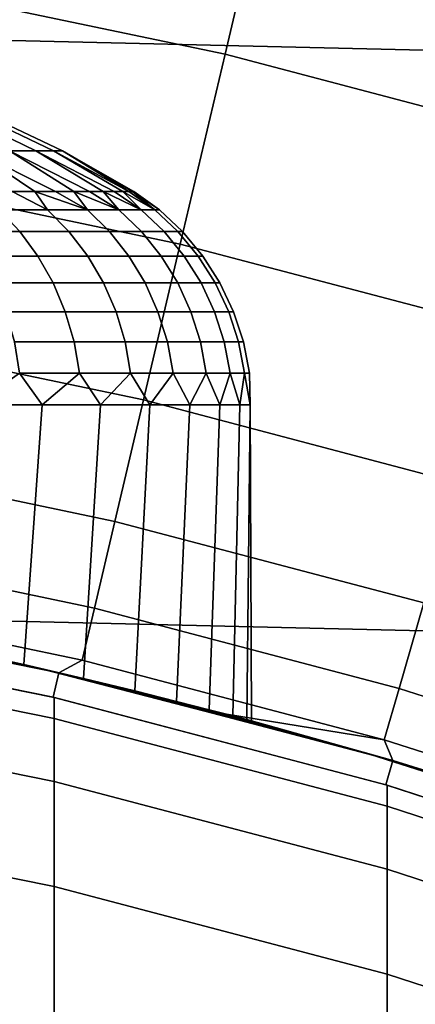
# Model space of a CAD drawing. Header units: metres. Extents: x -28 to 70, y -212 to 27.
# Tile 131 of 220: x 2.64 to 3.425, y 11.031 to 12.982. Entities that reach past the tile are written whole.
import ezdxf

# ---------------------------------------------------------------- set-up
doc = ezdxf.new("R2010")
doc.units = ezdxf.units.M
doc.layers.add('solid_10_261_012_XXX', color=7, linetype='CONTINUOUS')

msp = doc.modelspace()

# ---------------------------------------------------------------- linework, layer by layer
at = {"layer": 'solid_10_261_012_XXX'}
for points in [[(-23.260418, 14.669795, -5), (23.922382, 13.563541, -5), (24.531904, 12.427213, -5), (-23.922382, 13.563541, -5)], [(-23.922382, 13.563541, -5), (24.531904, 12.427213, -5), (25.087387, 11.263793, -5), (-24.531904, 12.427213, -5)], [(3.152356, 13.357594, 169.606369), (2.460544, 13.502163, 169.606369), (2.378854, 13.05389, 171.197281), (3.047698, 12.914122, 171.197281)], [(3.835809, 13.177605, 169.606369), (3.152356, 13.357594, 169.606369), (3.047698, 12.914122, 171.197281), (3.708459, 12.740108, 171.197281)], [(3.047698, 12.914122, 171.197281), (2.378854, 13.05389, 171.197281), (2.309496, 12.673292, 172.806305), (2.958839, 12.537598, 172.806305)], [(3.708459, 12.740108, 171.197281), (3.047698, 12.914122, 171.197281), (2.958839, 12.537598, 172.806305), (3.600336, 12.368657, 172.806305)], [(2.529844, 12.790771, 208.016464), (2.480082, 12.790771, 208.218369), (2.619729, 12.721978, 208.25882), (2.672293, 12.721978, 208.045547)], [(2.480082, 12.790771, 206.781631), (2.529844, 12.790771, 206.983536), (2.672293, 12.721978, 206.954453), (2.619729, 12.721978, 206.74118)], [(2.563199, 12.790771, 207.811234), (2.529844, 12.790771, 208.016464), (2.672293, 12.721978, 208.045547), (2.707527, 12.721978, 207.828751)], [(2.529844, 12.790771, 206.983536), (2.563199, 12.790771, 207.188766), (2.707527, 12.721978, 207.171249), (2.672293, 12.721978, 206.954453)], [(2.579931, 12.790771, 207.603973), (2.563199, 12.790771, 207.811234), (2.707527, 12.721978, 207.828751), (2.725201, 12.721978, 207.609818)], [(2.563199, 12.790771, 207.188766), (2.579931, 12.790771, 207.396027), (2.725201, 12.721978, 207.390182), (2.707527, 12.721978, 207.171249)], [(2.579931, 12.790771, 207.396027), (2.579931, 12.790771, 207.603973), (2.725201, 12.721978, 207.609818), (2.725201, 12.721978, 207.390182)], [(2.464082, 12.721978, 206.33078), (2.550175, 12.721978, 206.532852), (2.670565, 12.64181, 206.457947), (2.625221, 12.64181, 206.34848)], [(2.550175, 12.721978, 208.467148), (2.464082, 12.721978, 208.66922), (2.625213, 12.64181, 208.651535), (2.670558, 12.64181, 208.542068)], [(2.550175, 12.721978, 206.532852), (2.711346, 12.64181, 206.569199), (2.670565, 12.64181, 206.457947)], [(2.550175, 12.721978, 206.532852), (2.619729, 12.721978, 206.74118), (2.747495, 12.64181, 206.682053), (2.711346, 12.64181, 206.569199)], [(2.619729, 12.721978, 208.25882), (2.550175, 12.721978, 208.467148), (2.71134, 12.64181, 208.430817), (2.74749, 12.64181, 208.317978)], [(2.550175, 12.721978, 208.467148), (2.670558, 12.64181, 208.542068), (2.71134, 12.64181, 208.430817)], [(2.619729, 12.721978, 206.74118), (2.77895, 12.64181, 206.79628), (2.747495, 12.64181, 206.682053)], [(2.619729, 12.721978, 206.74118), (2.672293, 12.721978, 206.954453), (2.805657, 12.64181, 206.911728), (2.77895, 12.64181, 206.79628)], [(2.672293, 12.721978, 208.045547), (2.619729, 12.721978, 208.25882), (2.778945, 12.64181, 208.203735), (2.805653, 12.64181, 208.088287)], [(2.619729, 12.721978, 208.25882), (2.74749, 12.64181, 208.317978), (2.778945, 12.64181, 208.203735)], [(2.672293, 12.721978, 206.954453), (2.827571, 12.64181, 207.028168), (2.805657, 12.64181, 206.911728)], [(2.672293, 12.721978, 206.954453), (2.707527, 12.721978, 207.171249), (2.844654, 12.64181, 207.145432), (2.827571, 12.64181, 207.028168)], [(2.707527, 12.721978, 207.828751), (2.672293, 12.721978, 208.045547), (2.827568, 12.64181, 207.971848), (2.844651, 12.64181, 207.854599)], [(2.672293, 12.721978, 208.045547), (2.805653, 12.64181, 208.088287), (2.827568, 12.64181, 207.971848)], [(2.725201, 12.721978, 207.390182), (2.856876, 12.64181, 207.263275), (2.844654, 12.64181, 207.145432), (2.707527, 12.721978, 207.171249)], [(2.725201, 12.721978, 207.609818), (2.707527, 12.721978, 207.828751), (2.856875, 12.64181, 207.73674), (2.864218, 12.64181, 207.618469)], [(2.707527, 12.721978, 207.828751), (2.844651, 12.64181, 207.854599), (2.856875, 12.64181, 207.73674)], [(2.725201, 12.721978, 207.390182), (2.864218, 12.64181, 207.381546), (2.856876, 12.64181, 207.263275)], [(2.725201, 12.721978, 207.609818), (2.866667, 12.64181, 207.500015), (2.864218, 12.64181, 207.381546), (2.725201, 12.721978, 207.390182)], [(2.725201, 12.721978, 207.609818), (2.864218, 12.64181, 207.618469), (2.866667, 12.64181, 207.500015)], [(2.958839, 12.537598, 172.806305), (2.309496, 12.673292, 172.806305), (2.252599, 12.361071, 174.430466), (2.885945, 12.22872, 174.430466)], [(2.599444, 12.605176, 208.824478), (2.695349, 12.605176, 208.616455), (2.625213, 12.64181, 208.651535), (2.575384, 12.64181, 208.759033)], [(2.599444, 12.605176, 206.175522), (2.625221, 12.64181, 206.34848), (2.695349, 12.605176, 206.383545)], [(2.695349, 12.605176, 208.616455), (2.670558, 12.64181, 208.542068), (2.625213, 12.64181, 208.651535)], [(2.695349, 12.605176, 206.383545), (2.625221, 12.64181, 206.34848), (2.670565, 12.64181, 206.457947)], [(2.774635, 12.605176, 208.401535), (2.71134, 12.64181, 208.430817), (2.670558, 12.64181, 208.542068)], [(2.774635, 12.605176, 208.401535), (2.670558, 12.64181, 208.542068), (2.695349, 12.605176, 208.616455)], [(2.774635, 12.605176, 206.598465), (2.695349, 12.605176, 206.383545), (2.670565, 12.64181, 206.457947), (2.711346, 12.64181, 206.569199)], [(2.774635, 12.605176, 208.401535), (2.74749, 12.64181, 208.317978), (2.71134, 12.64181, 208.430817)], [(2.774635, 12.605176, 206.598465), (2.711346, 12.64181, 206.569199), (2.747495, 12.64181, 206.682053)], [(2.836816, 12.605176, 208.181061), (2.778945, 12.64181, 208.203735), (2.74749, 12.64181, 208.317978)], [(2.836816, 12.605176, 208.181061), (2.74749, 12.64181, 208.317978), (2.774635, 12.605176, 208.401535)], [(2.836816, 12.605176, 206.818939), (2.774635, 12.605176, 206.598465), (2.747495, 12.64181, 206.682053), (2.77895, 12.64181, 206.79628)], [(2.836816, 12.605176, 208.181061), (2.805653, 12.64181, 208.088287), (2.778945, 12.64181, 208.203735)], [(2.836816, 12.605176, 206.818939), (2.77895, 12.64181, 206.79628), (2.805657, 12.64181, 206.911728)], [(2.881506, 12.605176, 207.95639), (2.827568, 12.64181, 207.971848), (2.805653, 12.64181, 208.088287)], [(2.881506, 12.605176, 207.95639), (2.805653, 12.64181, 208.088287), (2.836816, 12.605176, 208.181061)], [(2.881506, 12.605176, 207.04361), (2.836816, 12.605176, 206.818939), (2.805657, 12.64181, 206.911728), (2.827571, 12.64181, 207.028168)], [(2.881506, 12.605176, 207.95639), (2.844651, 12.64181, 207.854599), (2.827568, 12.64181, 207.971848)], [(2.881506, 12.605176, 207.04361), (2.827571, 12.64181, 207.028168), (2.844654, 12.64181, 207.145432)], [(2.908431, 12.605176, 207.728897), (2.856875, 12.64181, 207.73674), (2.844651, 12.64181, 207.854599)], [(2.908431, 12.605176, 207.728897), (2.844651, 12.64181, 207.854599), (2.881506, 12.605176, 207.95639)], [(2.908431, 12.605176, 207.271103), (2.881506, 12.605176, 207.04361), (2.844654, 12.64181, 207.145432), (2.856876, 12.64181, 207.263275)], [(2.908431, 12.605176, 207.728897), (2.864218, 12.64181, 207.618469), (2.856875, 12.64181, 207.73674)], [(2.908431, 12.605176, 207.271103), (2.856876, 12.64181, 207.263275), (2.864218, 12.64181, 207.381546)], [(2.917424, 12.605176, 207.5), (2.864218, 12.64181, 207.381546), (2.866667, 12.64181, 207.500015)], [(2.908431, 12.605176, 207.271103), (2.864218, 12.64181, 207.381546), (2.917424, 12.605176, 207.5)], [(2.917424, 12.605176, 207.5), (2.866667, 12.64181, 207.500015), (2.864218, 12.64181, 207.618469)], [(2.917424, 12.605176, 207.5), (2.864218, 12.64181, 207.618469), (2.908431, 12.605176, 207.728897)], [(2.599444, 12.605176, 208.824478), (2.487513, 12.605176, 209.024353), (2.526808, 12.562166, 209.048431), (2.640507, 12.562166, 208.845398)], [(2.487513, 12.605176, 205.975647), (2.599444, 12.605176, 206.175522), (2.640507, 12.562166, 206.154602), (2.526808, 12.562166, 205.951569)], [(2.695349, 12.605176, 208.616455), (2.599444, 12.605176, 208.824478), (2.640507, 12.562166, 208.845398), (2.737926, 12.562166, 208.634079)], [(2.599444, 12.605176, 206.175522), (2.695349, 12.605176, 206.383545), (2.737926, 12.562166, 206.365921), (2.640507, 12.562166, 206.154602)], [(2.774635, 12.605176, 208.401535), (2.695349, 12.605176, 208.616455), (2.737926, 12.562166, 208.634079), (2.818465, 12.562166, 208.415771)], [(2.695349, 12.605176, 206.383545), (2.774635, 12.605176, 206.598465), (2.818465, 12.562166, 206.584229), (2.737926, 12.562166, 206.365921)], [(2.836816, 12.605176, 208.181061), (2.774635, 12.605176, 208.401535), (2.818465, 12.562166, 208.415771), (2.881628, 12.562166, 208.191818)], [(2.774635, 12.605176, 206.598465), (2.836816, 12.605176, 206.818939), (2.881628, 12.562166, 206.808182), (2.818465, 12.562166, 206.584229)], [(2.881506, 12.605176, 207.95639), (2.836816, 12.605176, 208.181061), (2.881628, 12.562166, 208.191818), (2.927024, 12.562166, 207.963593)], [(2.836816, 12.605176, 206.818939), (2.881506, 12.605176, 207.04361), (2.927024, 12.562166, 207.036407), (2.881628, 12.562166, 206.808182)], [(2.908431, 12.605176, 207.728897), (2.881506, 12.605176, 207.95639), (2.927024, 12.562166, 207.963593), (2.954374, 12.562166, 207.732513)], [(2.881506, 12.605176, 207.04361), (2.908431, 12.605176, 207.271103), (2.954374, 12.562166, 207.267487), (2.927024, 12.562166, 207.036407)], [(2.917424, 12.605176, 207.5), (2.908431, 12.605176, 207.728897), (2.954374, 12.562166, 207.732513), (2.96351, 12.562166, 207.5)], [(2.908431, 12.605176, 207.271103), (2.917424, 12.605176, 207.5), (2.96351, 12.562166, 207.5), (2.954374, 12.562166, 207.267487)], [(2.640507, 12.562166, 208.845398), (2.526808, 12.562166, 209.048431), (2.561175, 12.5137, 209.069489), (2.676421, 12.5137, 208.863708)], [(2.526808, 12.562166, 205.951569), (2.640507, 12.562166, 206.154602), (2.676421, 12.5137, 206.136292), (2.561175, 12.5137, 205.930511)], [(2.737926, 12.562166, 208.634079), (2.640507, 12.562166, 208.845398), (2.676421, 12.5137, 208.863708), (2.775165, 12.5137, 208.649506)], [(2.640507, 12.562166, 206.154602), (2.737926, 12.562166, 206.365921), (2.775165, 12.5137, 206.350494), (2.676421, 12.5137, 206.136292)], [(2.818465, 12.562166, 208.415771), (2.737926, 12.562166, 208.634079), (2.775165, 12.5137, 208.649506), (2.8568, 12.5137, 208.428238)], [(2.737926, 12.562166, 206.365921), (2.818465, 12.562166, 206.584229), (2.8568, 12.5137, 206.571762), (2.775165, 12.5137, 206.350494)], [(2.881628, 12.562166, 208.191818), (2.818465, 12.562166, 208.415771), (2.8568, 12.5137, 208.428238), (2.920822, 12.5137, 208.201233)], [(2.818465, 12.562166, 206.584229), (2.881628, 12.562166, 206.808182), (2.920822, 12.5137, 206.798767), (2.8568, 12.5137, 206.571762)], [(2.927024, 12.562166, 207.963593), (2.881628, 12.562166, 208.191818), (2.920822, 12.5137, 208.201233), (2.966835, 12.5137, 207.969894)], [(2.881628, 12.562166, 206.808182), (2.927024, 12.562166, 207.036407), (2.966835, 12.5137, 207.030106), (2.920822, 12.5137, 206.798767)], [(2.954374, 12.562166, 207.732513), (2.927024, 12.562166, 207.963593), (2.966835, 12.5137, 207.969894), (2.994558, 12.5137, 207.735672)], [(2.927024, 12.562166, 207.036407), (2.954374, 12.562166, 207.267487), (2.994558, 12.5137, 207.264328), (2.966835, 12.5137, 207.030106)], [(2.96351, 12.562166, 207.5), (2.954374, 12.562166, 207.732513), (2.994558, 12.5137, 207.735672), (3.003817, 12.5137, 207.5)], [(2.954374, 12.562166, 207.267487), (2.96351, 12.562166, 207.5), (3.003817, 12.5137, 207.5), (2.994558, 12.5137, 207.264328)], [(3.600336, 12.368657, 172.806305), (2.958839, 12.537598, 172.806305), (2.885945, 12.22872, 174.430466), (3.511637, 12.063941, 174.430466)], [(2.676421, 12.5137, 208.863708), (2.561175, 12.5137, 209.069489), (2.59007, 12.460546, 209.087204), (2.706616, 12.460546, 208.879089)], [(2.561175, 12.5137, 205.930511), (2.676421, 12.5137, 206.136292), (2.706616, 12.460546, 206.120911), (2.59007, 12.460546, 205.912796)], [(2.775165, 12.5137, 208.649506), (2.676421, 12.5137, 208.863708), (2.706616, 12.460546, 208.879089), (2.806474, 12.460546, 208.662476)], [(2.676421, 12.5137, 206.136292), (2.775165, 12.5137, 206.350494), (2.806474, 12.460546, 206.337524), (2.706616, 12.460546, 206.120911)], [(2.8568, 12.5137, 208.428238), (2.775165, 12.5137, 208.649506), (2.806474, 12.460546, 208.662476), (2.88903, 12.460546, 208.438705)], [(2.775165, 12.5137, 206.350494), (2.8568, 12.5137, 206.571762), (2.88903, 12.460546, 206.561295), (2.806474, 12.460546, 206.337524)], [(2.920822, 12.5137, 208.201233), (2.8568, 12.5137, 208.428238), (2.88903, 12.460546, 208.438705), (2.953774, 12.460546, 208.209137)], [(2.8568, 12.5137, 206.571762), (2.920822, 12.5137, 206.798767), (2.953774, 12.460546, 206.790863), (2.88903, 12.460546, 206.561295)], [(2.966835, 12.5137, 207.969894), (2.920822, 12.5137, 208.201233), (2.953774, 12.460546, 208.209137), (3.000307, 12.460546, 207.975204)], [(2.920822, 12.5137, 206.798767), (2.966835, 12.5137, 207.030106), (3.000307, 12.460546, 207.024796), (2.953774, 12.460546, 206.790863)], [(2.994558, 12.5137, 207.735672), (2.966835, 12.5137, 207.969894), (3.000307, 12.460546, 207.975204), (3.028342, 12.460546, 207.738342)], [(2.966835, 12.5137, 207.030106), (2.994558, 12.5137, 207.264328), (3.028342, 12.460546, 207.261658), (3.000307, 12.460546, 207.024796)], [(3.003817, 12.5137, 207.5), (2.994558, 12.5137, 207.735672), (3.028342, 12.460546, 207.738342), (3.037706, 12.460546, 207.5)], [(2.994558, 12.5137, 207.264328), (3.003817, 12.5137, 207.5), (3.037706, 12.460546, 207.5), (3.028342, 12.460546, 207.261658)], [(2.706616, 12.460546, 208.879089), (2.59007, 12.460546, 209.087204), (2.613033, 12.403551, 209.101273), (2.730612, 12.403551, 208.891312)], [(2.59007, 12.460546, 205.912796), (2.706616, 12.460546, 206.120911), (2.730612, 12.403551, 206.108688), (2.613033, 12.403551, 205.898727)], [(2.806474, 12.460546, 208.662476), (2.706616, 12.460546, 208.879089), (2.730612, 12.403551, 208.891312), (2.831356, 12.403551, 208.672791)], [(2.706616, 12.460546, 206.120911), (2.806474, 12.460546, 206.337524), (2.831356, 12.403551, 206.327209), (2.730612, 12.403551, 206.108688)], [(2.88903, 12.460546, 208.438705), (2.806474, 12.460546, 208.662476), (2.831356, 12.403551, 208.672791), (2.914644, 12.403551, 208.447021)], [(2.806474, 12.460546, 206.337524), (2.88903, 12.460546, 206.561295), (2.914644, 12.403551, 206.552979), (2.831356, 12.403551, 206.327209)], [(2.953774, 12.460546, 208.209137), (2.88903, 12.460546, 208.438705), (2.914644, 12.403551, 208.447021), (2.979962, 12.403551, 208.215424)], [(2.88903, 12.460546, 206.561295), (2.953774, 12.460546, 206.790863), (2.979962, 12.403551, 206.784576), (2.914644, 12.403551, 206.552979)], [(3.000307, 12.460546, 207.975204), (2.953774, 12.460546, 208.209137), (2.979962, 12.403551, 208.215424), (3.026907, 12.403551, 207.979416)], [(2.953774, 12.460546, 206.790863), (3.000307, 12.460546, 207.024796), (3.026907, 12.403551, 207.020584), (2.979962, 12.403551, 206.784576)], [(3.028342, 12.460546, 207.738342), (3.000307, 12.460546, 207.975204), (3.026907, 12.403551, 207.979416), (3.055191, 12.403551, 207.740448)], [(3.000307, 12.460546, 207.024796), (3.028342, 12.460546, 207.261658), (3.055191, 12.403551, 207.259552), (3.026907, 12.403551, 207.020584)], [(3.037706, 12.460546, 207.5), (3.028342, 12.460546, 207.738342), (3.055191, 12.403551, 207.740448), (3.064638, 12.403551, 207.5)], [(3.028342, 12.460546, 207.261658), (3.037706, 12.460546, 207.5), (3.064638, 12.403551, 207.5), (3.055191, 12.403551, 207.259552)], [(-24.531904, 12.427213, -5), (25.087387, 11.263793, -5), (25.587807, 10.075421, -5), (-25.087387, 11.263793, -5)], [(2.730612, 12.403551, 208.891312), (2.613033, 12.403551, 209.101273), (2.629699, 12.343621, 209.111481), (2.748028, 12.343621, 208.900192)], [(2.613033, 12.403551, 205.898727), (2.730612, 12.403551, 206.108688), (2.748028, 12.343621, 206.099808), (2.629699, 12.343621, 205.888519)], [(2.831356, 12.403551, 208.672791), (2.730612, 12.403551, 208.891312), (2.748028, 12.343621, 208.900192), (2.849415, 12.343621, 208.680267)], [(2.730612, 12.403551, 206.108688), (2.831356, 12.403551, 206.327209), (2.849415, 12.343621, 206.319733), (2.748028, 12.343621, 206.099808)], [(2.914644, 12.403551, 208.447021), (2.831356, 12.403551, 208.672791), (2.849415, 12.343621, 208.680267), (2.933233, 12.343621, 208.453064)], [(2.831356, 12.403551, 206.327209), (2.914644, 12.403551, 206.552979), (2.933233, 12.343621, 206.546936), (2.849415, 12.343621, 206.319733)], [(2.979962, 12.403551, 208.215424), (2.914644, 12.403551, 208.447021), (2.933233, 12.343621, 208.453064), (2.998968, 12.343621, 208.219986)], [(2.914644, 12.403551, 206.552979), (2.979962, 12.403551, 206.784576), (2.998968, 12.343621, 206.780014), (2.933233, 12.343621, 206.546936)], [(3.026907, 12.403551, 207.979416), (2.979962, 12.403551, 208.215424), (2.998968, 12.343621, 208.219986), (3.046213, 12.343621, 207.982468)], [(2.979962, 12.403551, 206.784576), (3.026907, 12.403551, 207.020584), (3.046213, 12.343621, 207.017532), (2.998968, 12.343621, 206.780014)], [(3.055191, 12.403551, 207.740448), (3.026907, 12.403551, 207.979416), (3.046213, 12.343621, 207.982468), (3.074677, 12.343621, 207.741989)], [(3.026907, 12.403551, 207.020584), (3.055191, 12.403551, 207.259552), (3.074677, 12.343621, 207.258011), (3.046213, 12.343621, 207.017532)], [(3.064638, 12.403551, 207.5), (3.055191, 12.403551, 207.740448), (3.074677, 12.343621, 207.741989), (3.084184, 12.343621, 207.5)], [(3.055191, 12.403551, 207.259552), (3.064638, 12.403551, 207.5), (3.084184, 12.343621, 207.5), (3.074677, 12.343621, 207.258011)], [(2.885945, 12.22872, 174.430466), (2.252599, 12.361071, 174.430466), (2.208267, 12.117804, 176.066772), (2.829149, 11.988057, 176.066772)], [(2.748028, 12.343621, 208.900192), (2.629699, 12.343621, 209.111481), (2.639803, 12.281708, 209.117676), (2.758587, 12.281708, 208.905563)], [(2.629699, 12.343621, 205.888519), (2.748028, 12.343621, 206.099808), (2.758587, 12.281708, 206.094437), (2.639803, 12.281708, 205.882324)], [(2.849415, 12.343621, 208.680267), (2.748028, 12.343621, 208.900192), (2.758587, 12.281708, 208.905563), (2.860363, 12.281708, 208.684799)], [(2.748028, 12.343621, 206.099808), (2.849415, 12.343621, 206.319733), (2.860363, 12.281708, 206.315201), (2.758587, 12.281708, 206.094437)], [(2.933233, 12.343621, 208.453064), (2.849415, 12.343621, 208.680267), (2.860363, 12.281708, 208.684799), (2.944504, 12.281708, 208.456726)], [(2.849415, 12.343621, 206.319733), (2.933233, 12.343621, 206.546936), (2.944504, 12.281708, 206.543274), (2.860363, 12.281708, 206.315201)], [(2.998968, 12.343621, 208.219986), (2.933233, 12.343621, 208.453064), (2.944504, 12.281708, 208.456726), (3.01049, 12.281708, 208.222748)], [(2.933233, 12.343621, 206.546936), (2.998968, 12.343621, 206.780014), (3.01049, 12.281708, 206.777252), (2.944504, 12.281708, 206.543274)], [(3.046213, 12.343621, 207.982468), (2.998968, 12.343621, 208.219986), (3.01049, 12.281708, 208.222748), (3.057917, 12.281708, 207.984329)], [(2.998968, 12.343621, 206.780014), (3.046213, 12.343621, 207.017532), (3.057917, 12.281708, 207.015671), (3.01049, 12.281708, 206.777252)], [(3.074677, 12.343621, 207.741989), (3.046213, 12.343621, 207.982468), (3.057917, 12.281708, 207.984329), (3.08649, 12.281708, 207.742905)], [(3.046213, 12.343621, 207.017532), (3.074677, 12.343621, 207.258011), (3.08649, 12.281708, 207.257095), (3.057917, 12.281708, 207.015671)], [(3.084184, 12.343621, 207.5), (3.074677, 12.343621, 207.741989), (3.08649, 12.281708, 207.742905), (3.096034, 12.281708, 207.5)], [(3.074677, 12.343621, 207.258011), (3.084184, 12.343621, 207.5), (3.096034, 12.281708, 207.5), (3.08649, 12.281708, 207.257095)], [(2.639803, 12.281708, 209.117676), (2.551248, 12.218858, 209.261002), (2.684677, 12.218858, 209.050003)], [(2.639803, 12.281708, 205.882324), (2.684683, 12.218858, 205.950012), (2.551255, 12.218858, 205.739014)], [(2.758587, 12.281708, 208.905563), (2.639803, 12.281708, 209.117676), (2.684677, 12.218858, 209.050003)], [(2.639803, 12.281708, 205.882324), (2.758587, 12.281708, 206.094437), (2.684683, 12.218858, 205.950012)], [(2.758587, 12.281708, 208.905563), (2.684677, 12.218858, 209.050003), (2.800694, 12.218858, 208.828949)], [(2.758587, 12.281708, 206.094437), (2.8007, 12.218858, 206.171066), (2.684683, 12.218858, 205.950012)], [(2.860363, 12.281708, 208.684799), (2.758587, 12.281708, 208.905563), (2.800694, 12.218858, 208.828949)], [(2.758587, 12.281708, 206.094437), (2.860363, 12.281708, 206.315201), (2.8007, 12.218858, 206.171066)], [(2.860363, 12.281708, 208.684799), (2.800694, 12.218858, 208.828949), (2.898549, 12.218858, 208.599274)], [(2.860363, 12.281708, 206.315201), (2.898553, 12.218858, 206.400726), (2.8007, 12.218858, 206.171066)], [(2.944504, 12.281708, 208.456726), (2.860363, 12.281708, 208.684799), (2.898549, 12.218858, 208.599274)], [(2.860363, 12.281708, 206.315201), (2.944504, 12.281708, 206.543274), (2.898553, 12.218858, 206.400726)], [(2.944504, 12.281708, 208.456726), (2.898549, 12.218858, 208.599274), (2.977605, 12.218858, 208.362473)], [(2.944504, 12.281708, 206.543274), (2.977608, 12.218858, 206.637527), (2.898553, 12.218858, 206.400726)], [(3.01049, 12.281708, 208.222748), (2.944504, 12.281708, 208.456726), (2.977605, 12.218858, 208.362473)], [(2.944504, 12.281708, 206.543274), (3.01049, 12.281708, 206.777252), (2.977608, 12.218858, 206.637527)], [(3.01049, 12.281708, 208.222748), (2.977605, 12.218858, 208.362473), (3.03735, 12.218858, 208.120087)], [(3.01049, 12.281708, 206.777252), (3.037353, 12.218858, 206.879929), (2.977608, 12.218858, 206.637527)], [(3.057917, 12.281708, 207.984329), (3.01049, 12.281708, 208.222748), (3.03735, 12.218858, 208.120087)], [(3.01049, 12.281708, 206.777252), (3.057917, 12.281708, 207.015671), (3.037353, 12.218858, 206.879929)], [(3.057917, 12.281708, 207.984329), (3.03735, 12.218858, 208.120087), (3.077397, 12.218858, 207.873672)], [(3.057917, 12.281708, 207.015671), (3.077398, 12.218858, 207.126343), (3.037353, 12.218858, 206.879929)], [(3.08649, 12.281708, 207.742905), (3.057917, 12.281708, 207.984329), (3.077397, 12.218858, 207.873672)], [(3.057917, 12.281708, 207.015671), (3.08649, 12.281708, 207.257095), (3.077398, 12.218858, 207.126343)], [(3.08649, 12.281708, 207.742905), (3.077397, 12.218858, 207.873672), (3.097486, 12.218858, 207.624832)], [(3.08649, 12.281708, 207.257095), (3.097486, 12.218858, 207.375183), (3.077398, 12.218858, 207.126343)], [(3.096034, 12.281708, 207.5), (3.08649, 12.281708, 207.742905), (3.097486, 12.218858, 207.624832)], [(3.08649, 12.281708, 207.257095), (3.096034, 12.281708, 207.5), (3.097486, 12.218858, 207.375183)], [(3.096034, 12.281708, 207.5), (3.097486, 12.218858, 207.624832), (3.097486, 12.218858, 207.375183)], [(2.512018, 11.734128, 205.683472), (2.551255, 12.218858, 205.739014), (2.684683, 12.218858, 205.950012), (2.648103, 11.704168, 205.888306)], [(2.512029, 11.734126, 209.316513), (2.648113, 11.704165, 209.111679), (2.684677, 12.218858, 209.050003), (2.551248, 12.218858, 209.261002)], [(2.648103, 11.704168, 205.888306), (2.684683, 12.218858, 205.950012), (2.8007, 12.218858, 206.171066), (2.767108, 11.676605, 206.102463)], [(2.648113, 11.704165, 209.111679), (2.767116, 11.676603, 208.897522), (2.800694, 12.218858, 208.828949), (2.684677, 12.218858, 209.050003)], [(2.767108, 11.676605, 206.102463), (2.8007, 12.218858, 206.171066), (2.898553, 12.218858, 206.400726), (2.868428, 11.652129, 206.324356)], [(2.767116, 11.676603, 208.897522), (2.868436, 11.652127, 208.675613), (2.898549, 12.218858, 208.599274), (2.800694, 12.218858, 208.828949)], [(3.511637, 12.063941, 174.430466), (2.885945, 12.22872, 174.430466), (2.829149, 11.988057, 176.066772), (3.442528, 11.826521, 176.066772)], [(2.868428, 11.652129, 206.324356), (2.898553, 12.218858, 206.400726), (2.977608, 12.218858, 206.637527), (2.951648, 11.631328, 206.55249)], [(2.868436, 11.652127, 208.675613), (2.951654, 11.631326, 208.447479), (2.977605, 12.218858, 208.362473), (2.898549, 12.218858, 208.599274)], [(2.951648, 11.631328, 206.55249), (2.977608, 12.218858, 206.637527), (3.037353, 12.218858, 206.879929), (3.016496, 11.614678, 206.785324)], [(2.951654, 11.631326, 208.447479), (3.016501, 11.614677, 208.214645), (3.03735, 12.218858, 208.120087), (2.977605, 12.218858, 208.362473)], [(3.016496, 11.614678, 206.785324), (3.037353, 12.218858, 206.879929), (3.077398, 12.218858, 207.126343), (3.062882, 11.602532, 207.021729)], [(3.016501, 11.614677, 208.214645), (3.062886, 11.602531, 207.978256), (3.077397, 12.218858, 207.873672), (3.03735, 12.218858, 208.120087)], [(3.062882, 11.602532, 207.021729), (3.077398, 12.218858, 207.126343), (3.097486, 12.218858, 207.375183), (3.090718, 11.595148, 207.260284)], [(3.062886, 11.602531, 207.978256), (3.090719, 11.595148, 207.7397), (3.097486, 12.218858, 207.624832), (3.077397, 12.218858, 207.873672)], [(3.090718, 11.595148, 207.260284), (3.097486, 12.218858, 207.375183), (3.097486, 12.218858, 207.624832), (3.100001, 11.592669, 207.499985)], [(3.090719, 11.595148, 207.7397), (3.100001, 11.592669, 207.499985), (3.097486, 12.218858, 207.624832)], [(2.829149, 11.988057, 176.066772), (2.208267, 12.117804, 176.066772), (2.176584, 11.943939, 177.712189), (2.788557, 11.816055, 177.712189)], [(3.442528, 11.826521, 176.066772), (2.829149, 11.988057, 176.066772), (2.788557, 11.816055, 177.712189), (3.393135, 11.656837, 177.712189)], [(2.788557, 11.816055, 177.712189), (2.176584, 11.943939, 177.712189), (2.157606, 11.839801, 179.363678), (2.764244, 11.713032, 179.363678)], [(2.670251, 11.699135, 193.699997), (2.046266, 11.824246, 181), (1.707778, 11.877857, 181), (2.010075, 11.830452, 193.699997)], [(2.512018, 11.734128, 205.683472), (2.648103, 11.704168, 205.888306), (2.670251, 11.699135, 193.699997), (2.010075, 11.830452, 193.699997)], [(2.010971, 11.8303, 209.859238), (2.046216, 11.824253, 231.529999), (2.71801, 11.688131, 231.529999), (2.192308, 11.798041, 209.691757)], [(2.71801, 11.688131, 231.529999), (2.046216, 11.824253, 231.529999), (2.037732, 11.774979, 231.529999), (2.706615, 11.639448, 231.529999)], [(2.670251, 11.699135, 193.699997), (2.383085, 11.760991, 181), (2.046266, 11.824246, 181)], [(2.764244, 11.713032, 179.363678), (2.157606, 11.839801, 179.363678), (2.383085, 11.760991, 181), (2.717961, 11.688143, 181)], [(4.046778, 11.633623, 176.066772), (3.442528, 11.826521, 176.066772), (3.393135, 11.656837, 177.712189), (3.988716, 11.466706, 177.712189)], [(3.393135, 11.656837, 177.712189), (2.788557, 11.816055, 177.712189), (2.764244, 11.713032, 179.363678), (3.363551, 11.555202, 179.363678)], [(2.192308, 11.798041, 209.691757), (2.71801, 11.688131, 231.529999), (2.359769, 11.765691, 209.510345)], [(2.037732, 11.774979, 231.529999), (2.039085, 11.774746, 277.299988), (2.708631, 11.638978, 277.299988), (2.706615, 11.639448, 231.529999)], [(2.708631, 11.597323, 280.349396), (2.708631, 11.638978, 277.299988), (2.039085, 11.774746, 277.299988), (2.039085, 11.73304, 280.353119)], [(2.359769, 11.765691, 209.510345), (2.71801, 11.688131, 231.529999), (2.512029, 11.734126, 209.316513)], [(3.322026, 11.531008, 193.699997), (2.717961, 11.688143, 181), (2.383085, 11.760991, 181), (2.670251, 11.699135, 193.699997)], [(2.039085, 11.73304, 280.353119), (2.039085, 11.607956, 283.403931), (2.708631, 11.472391, 283.396515), (2.708631, 11.597323, 280.349396)], [(2.512029, 11.734126, 209.316513), (2.71801, 11.688131, 231.529999), (2.648113, 11.704165, 209.111679)], [(3.363551, 11.555202, 179.363678), (2.764244, 11.713032, 179.363678), (2.717961, 11.688143, 181), (3.05062, 11.605762, 181)], [(2.767108, 11.676605, 206.102463), (2.670251, 11.699135, 193.699997), (2.648103, 11.704168, 205.888306)], [(2.648113, 11.704165, 209.111679), (2.71801, 11.688131, 231.529999), (3.38072, 11.513935, 231.529999), (2.767116, 11.676603, 208.897522)], [(3.090718, 11.595148, 207.260284), (3.100001, 11.592669, 207.499985), (3.322026, 11.531008, 193.699997), (2.670251, 11.699135, 193.699997)], [(2.868428, 11.652129, 206.324356), (2.670251, 11.699135, 193.699997), (2.767108, 11.676605, 206.102463)], [(2.951648, 11.631328, 206.55249), (2.670251, 11.699135, 193.699997), (2.868428, 11.652129, 206.324356)], [(3.016496, 11.614678, 206.785324), (2.670251, 11.699135, 193.699997), (2.951648, 11.631328, 206.55249)], [(3.062882, 11.602532, 207.021729), (2.670251, 11.699135, 193.699997), (3.016496, 11.614678, 206.785324)], [(3.090718, 11.595148, 207.260284), (2.670251, 11.699135, 193.699997), (3.062882, 11.602532, 207.021729)], [(3.38072, 11.513935, 231.529999), (2.71801, 11.688131, 231.529999), (2.706615, 11.639448, 231.529999), (3.3667, 11.465941, 231.529999)], [(3.322026, 11.531008, 193.699997), (3.05062, 11.605762, 181), (2.717961, 11.688143, 181)], [(2.767116, 11.676603, 208.897522), (3.38072, 11.513935, 231.529999), (2.868436, 11.652127, 208.675613)], [(2.868436, 11.652127, 208.675613), (3.38072, 11.513935, 231.529999), (2.951654, 11.631326, 208.447479)], [(3.988716, 11.466706, 177.712189), (3.393135, 11.656837, 177.712189), (3.363551, 11.555202, 179.363678), (3.953938, 11.366729, 179.363678)], [(2.706615, 11.639448, 231.529999), (2.708631, 11.638978, 277.299988), (3.369324, 11.465172, 277.299988), (3.3667, 11.465941, 231.529999)], [(3.369324, 11.423582, 280.344635), (3.369324, 11.465172, 277.299988), (2.708631, 11.638978, 277.299988), (2.708631, 11.597323, 280.349396)], [(2.951654, 11.631326, 208.447479), (3.38072, 11.513935, 231.529999), (3.016501, 11.614677, 208.214645)], [(3.016501, 11.614677, 208.214645), (3.38072, 11.513935, 231.529999), (3.062886, 11.602531, 207.978256)], [(2.039085, 11.607956, 283.403931), (2.039085, 11.399585, 286.450195), (2.708631, 11.264274, 286.439087), (2.708631, 11.472391, 283.396515)], [(2.708631, 11.597323, 280.349396), (2.708631, 11.472391, 283.396515), (3.369324, 11.298843, 283.387024), (3.369324, 11.423582, 280.344635)], [(3.963349, 11.3266, 193.699997), (3.380791, 11.513916, 181), (3.05062, 11.605762, 181), (3.322026, 11.531008, 193.699997)], [(3.363551, 11.555202, 179.363678), (3.05062, 11.605762, 181), (3.380791, 11.513916, 181)], [(3.062886, 11.602531, 207.978256), (3.38072, 11.513935, 231.529999), (3.090719, 11.595148, 207.7397)], [(3.090719, 11.595148, 207.7397), (3.38072, 11.513935, 231.529999), (3.100001, 11.592669, 207.499985)], [(3.100001, 11.592669, 207.499985), (3.38072, 11.513935, 231.529999), (3.322026, 11.531008, 193.699997)], [(3.953938, 11.366729, 179.363678), (3.363551, 11.555202, 179.363678), (3.380791, 11.513916, 181), (3.708204, 11.412678, 181)], [(4.032648, 11.302112, 231.529999), (3.963349, 11.3266, 193.699997), (3.322026, 11.531008, 193.699997), (3.38072, 11.513935, 231.529999)], [(4.032648, 11.302112, 231.529999), (3.38072, 11.513935, 231.529999), (3.3667, 11.465941, 231.529999), (4.015775, 11.255047, 231.529999)], [(3.963349, 11.3266, 193.699997), (3.708204, 11.412678, 181), (3.380791, 11.513916, 181)], [(2.708631, 11.472391, 283.396515), (2.708631, 11.264274, 286.439087), (3.369324, 11.09105, 286.424866), (3.369324, 11.298843, 283.387024)], [(3.3667, 11.465941, 231.529999), (3.369324, 11.465172, 277.299988), (4.019004, 11.253893, 277.299988), (4.015775, 11.255047, 231.529999)], [(4.019004, 11.212382, 280.338867), (4.019004, 11.253893, 277.299988), (3.369324, 11.465172, 277.299988), (3.369324, 11.423582, 280.344635)], [(3.369324, 11.423582, 280.344635), (3.369324, 11.298843, 283.387024), (4.019004, 11.08788, 283.375488), (4.019004, 11.212382, 280.338867)], [(2.039085, 11.399585, 286.450195), (2.039085, 11.108084, 289.489655), (2.708631, 10.973126, 289.474854), (2.708631, 11.264274, 286.439087)], [(3.369324, 11.298843, 283.387024), (3.369324, 11.09105, 286.424866), (4.019004, 10.880481, 286.407562), (4.019004, 11.08788, 283.375488)], [(-25.087387, 11.263793, -5), (25.587807, 10.075421, -5), (26.031919, 8.865052, -5), (-25.587807, 10.075421, -5)], [(2.708631, 11.264274, 286.439087), (2.708631, 10.973126, 289.474854), (3.369324, 10.800356, 289.455872), (3.369324, 11.09105, 286.424866)], [(2.039085, 11.108084, 289.489655), (2.039085, 10.733669, 292.519989), (2.708631, 10.599167, 292.501495), (2.708631, 10.973126, 289.474854)], [(3.369324, 11.09105, 286.424866), (3.369324, 10.800356, 289.455872), (4.019004, 10.590338, 289.432831), (4.019004, 10.880481, 286.407562)]]:
    msp.add_3dface(points, dxfattribs=at)

doc.saveas('drawing.dxf')
